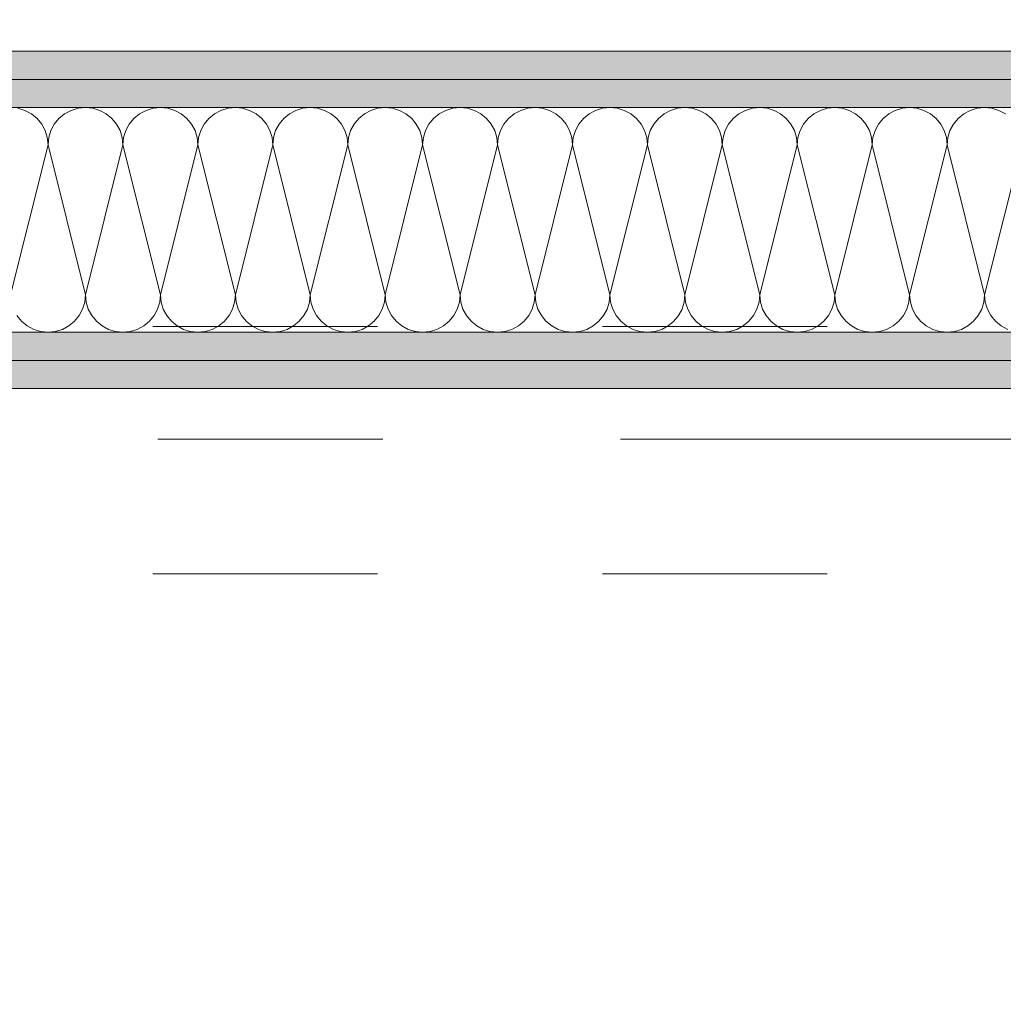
# Model space of a CAD drawing. Header units: metres. Extents: x -4 to 100, y -11 to 17.
# Tile 36 of 256: x 3.321 to 3.758, y 5.599 to 6.037. Entities that reach past the tile are written whole.
import ezdxf

# ---------------------------------------------------------------- set-up
doc = ezdxf.new("R2010")
doc.units = ezdxf.units.M
doc.header["$MEASUREMENT"] = 0
for name, pattern in [('Achse', [0.2, 0.1, -0.05, 0, -0.05]), ('Strichlinie doppelt', [0.546806, 0.264583, -0.105833, 0.070556, -0.105833]), ('Untersicht', [0.1, 0.075, -0.025])]:
    doc.linetypes.add(name, pattern=pattern)
for name, color, linetype in [('152 - Bemaßung_ Beschriftung.Ausbau', 7, 'Continuous'), ('451 - Universal.Achsen Raster', 7, 'Continuous'), ('608 - Struktur.Träger', 7, 'Continuous'), ('650 - Abdeckung.Fußboden Aufbau', 7, 'Continuous'), ('Neubau_606 - Struktur.Wand Innen Ausbau', 7, 'Continuous'), ('Neubau_653 - Abdeckung.TB Verkofferung', 7, 'Continuous')]:
    doc.layers.add(name, color=color, linetype=linetype)
doc.styles.add('ERSTELLTER_STIL_2', font='txt')
doc.dimstyles.new('ERSTELLTER_STIL__3', dxfattribs={"dimtxt": 0.1, "dimasz": 0.0532, "dimexe": 0.18, "dimexo": 0.0625, "dimgap": 0, "dimtad": 1, "dimzin": 0, "dimdsep": 46, "dimtxsty": 'ERSTELLTER_STIL_2', "dimblk": 'ARROWHEAD_2', "dimblk1": 'ARROWHEAD_2', "dimblk2": 'ARROWHEAD_2', "dimcen": 0.09, "dimse1": 1, "dimse2": 1, "dimclrd": 7, "dimclre": 7, "dimclrt": 7, "dimazin": 0, "dimtfac": 1, "dimtdec": 4, "dimtmove": 0, "dimatfit": 3, "dimfxl": 1, "dimtolj": 1, "dimtzin": 0, "dimarcsym": 0})
doc.dimstyles.new('ERSTELLTER_STIL__4', dxfattribs={"dimtxt": 0.1, "dimasz": 0.0532, "dimexe": 0.18, "dimexo": 0.0625, "dimgap": 0, "dimtad": 1, "dimzin": 0, "dimdsep": 46, "dimtxsty": 'ERSTELLTER_STIL_2', "dimblk": 'ARROWHEAD_2', "dimblk1": 'ARROWHEAD_2', "dimblk2": 'ARROWHEAD_2', "dimcen": 0.09, "dimse1": 1, "dimse2": 1, "dimclrd": 7, "dimclre": 7, "dimclrt": 7, "dimazin": 0, "dimtfac": 1, "dimtdec": 4, "dimtmove": 2, "dimatfit": 3, "dimfxl": 1, "dimtolj": 1, "dimtzin": 0, "dimarcsym": 0})
pattern_1 = [(45, (0, 0), (-0.01767767, 0.01767767), [0, -0.025])]

# ---------------------------------------------------------------- blocks, each defined once
blk = doc.blocks.new('*X19')
at = {"layer": 'Neubau_606 - Struktur.Wand Innen Ausbau', "color": 7, "linetype": 'Continuous', "lineweight": 5}
for p, q in [((3.32304, 5.99621), (3.31992, 5.99716)), ((3.34675, 5.99716), (3.34362, 5.99621)), ((3.35, 5.99748), (3.34675, 5.99716)), ((3.35325, 5.99716), (3.35, 5.99748)), ((3.35638, 5.99621), (3.35325, 5.99716)), ((3.38008, 5.99716), (3.37696, 5.99621)), ((3.38333, 5.99748), (3.38008, 5.99716)), ((3.38658, 5.99716), (3.38333, 5.99748)), ((3.38971, 5.99621), (3.38658, 5.99716)), ((3.41342, 5.99716), (3.41029, 5.99621)), ((3.41667, 5.99748), (3.41342, 5.99716)), ((3.41992, 5.99716), (3.41667, 5.99748)), ((3.42304, 5.99621), (3.41992, 5.99716)), ((3.44675, 5.99716), (3.44362, 5.99621)), ((3.45, 5.99748), (3.44675, 5.99716)), ((3.45325, 5.99716), (3.45, 5.99748)), ((3.45638, 5.99621), (3.45325, 5.99716)), ((3.48008, 5.99716), (3.47696, 5.99621)), ((3.48333, 5.99748), (3.48008, 5.99716)), ((3.48658, 5.99716), (3.48333, 5.99748)), ((3.48971, 5.99621), (3.48658, 5.99716)), ((3.51342, 5.99716), (3.51029, 5.99621)), ((3.51667, 5.99748), (3.51342, 5.99716)), ((3.51992, 5.99716), (3.51667, 5.99748)), ((3.52304, 5.99621), (3.51992, 5.99716)), ((3.54675, 5.99716), (3.54362, 5.99621)), ((3.55, 5.99748), (3.54675, 5.99716)), ((3.55325, 5.99716), (3.55, 5.99748)), ((3.55638, 5.99621), (3.55325, 5.99716)), ((3.58008, 5.99716), (3.57696, 5.99621)), ((3.58333, 5.99748), (3.58008, 5.99716)), ((3.58658, 5.99716), (3.58333, 5.99748)), ((3.58971, 5.99621), (3.58658, 5.99716)), ((3.61342, 5.99716), (3.61029, 5.99621)), ((3.61667, 5.99748), (3.61342, 5.99716)), ((3.61992, 5.99716), (3.61667, 5.99748)), ((3.62304, 5.99621), (3.61992, 5.99716)), ((3.64675, 5.99716), (3.64362, 5.99621)), ((3.65, 5.99748), (3.64675, 5.99716)), ((3.65325, 5.99716), (3.65, 5.99748)), ((3.65638, 5.99621), (3.65325, 5.99716)), ((3.68008, 5.99716), (3.67696, 5.99621)), ((3.68333, 5.99748), (3.68008, 5.99716)), ((3.68658, 5.99716), (3.68333, 5.99748)), ((3.68971, 5.99621), (3.68658, 5.99716)), ((3.71342, 5.99716), (3.71029, 5.99621)), ((3.71667, 5.99748), (3.71342, 5.99716)), ((3.71992, 5.99716), (3.71667, 5.99748)), ((3.72304, 5.99621), (3.71992, 5.99716)), ((3.74675, 5.99716), (3.74362, 5.99621)), ((3.75, 5.99748), (3.74675, 5.99716)), ((3.75325, 5.99716), (3.75, 5.99748)), ((3.75638, 5.99621), (3.75325, 5.99716)), ((3.32593, 5.99467), (3.32304, 5.99621)), ((3.32845, 5.9926), (3.32593, 5.99467)), ((3.33052, 5.99008), (3.32845, 5.9926)), ((3.33821, 5.9926), (3.33614, 5.99008)), ((3.34074, 5.99467), (3.33821, 5.9926)), ((3.34362, 5.99621), (3.34074, 5.99467)), ((3.35926, 5.99467), (3.35638, 5.99621)), ((3.36179, 5.9926), (3.35926, 5.99467)), ((3.36386, 5.99008), (3.36179, 5.9926)), ((3.37155, 5.9926), (3.36948, 5.99008)), ((3.37407, 5.99467), (3.37155, 5.9926)), ((3.37696, 5.99621), (3.37407, 5.99467)), ((3.39259, 5.99467), (3.38971, 5.99621)), ((3.39512, 5.9926), (3.39259, 5.99467)), ((3.39719, 5.99008), (3.39512, 5.9926)), ((3.40488, 5.9926), (3.40281, 5.99008)), ((3.40741, 5.99467), (3.40488, 5.9926)), ((3.41029, 5.99621), (3.40741, 5.99467)), ((3.42593, 5.99467), (3.42304, 5.99621)), ((3.42845, 5.9926), (3.42593, 5.99467)), ((3.43052, 5.99008), (3.42845, 5.9926)), ((3.43821, 5.9926), (3.43614, 5.99008)), ((3.44074, 5.99467), (3.43821, 5.9926)), ((3.44362, 5.99621), (3.44074, 5.99467)), ((3.45926, 5.99467), (3.45638, 5.99621)), ((3.46179, 5.9926), (3.45926, 5.99467)), ((3.46386, 5.99008), (3.46179, 5.9926)), ((3.47155, 5.9926), (3.46948, 5.99008)), ((3.47407, 5.99467), (3.47155, 5.9926)), ((3.47696, 5.99621), (3.47407, 5.99467)), ((3.49259, 5.99467), (3.48971, 5.99621)), ((3.49512, 5.9926), (3.49259, 5.99467)), ((3.49719, 5.99008), (3.49512, 5.9926)), ((3.50488, 5.9926), (3.50281, 5.99008)), ((3.50741, 5.99467), (3.50488, 5.9926)), ((3.51029, 5.99621), (3.50741, 5.99467)), ((3.52593, 5.99467), (3.52304, 5.99621)), ((3.52845, 5.9926), (3.52593, 5.99467)), ((3.53052, 5.99008), (3.52845, 5.9926)), ((3.53821, 5.9926), (3.53614, 5.99008)), ((3.54074, 5.99467), (3.53821, 5.9926)), ((3.54362, 5.99621), (3.54074, 5.99467)), ((3.55926, 5.99467), (3.55638, 5.99621)), ((3.56179, 5.9926), (3.55926, 5.99467)), ((3.56386, 5.99008), (3.56179, 5.9926)), ((3.57155, 5.9926), (3.56948, 5.99008)), ((3.57407, 5.99467), (3.57155, 5.9926)), ((3.57696, 5.99621), (3.57407, 5.99467)), ((3.59259, 5.99467), (3.58971, 5.99621)), ((3.59512, 5.9926), (3.59259, 5.99467)), ((3.59719, 5.99008), (3.59512, 5.9926)), ((3.60488, 5.9926), (3.60281, 5.99008)), ((3.60741, 5.99467), (3.60488, 5.9926)), ((3.61029, 5.99621), (3.60741, 5.99467)), ((3.62593, 5.99467), (3.62304, 5.99621)), ((3.62845, 5.9926), (3.62593, 5.99467)), ((3.63052, 5.99008), (3.62845, 5.9926)), ((3.63821, 5.9926), (3.63614, 5.99008)), ((3.64074, 5.99467), (3.63821, 5.9926)), ((3.64362, 5.99621), (3.64074, 5.99467)), ((3.65926, 5.99467), (3.65638, 5.99621)), ((3.66179, 5.9926), (3.65926, 5.99467)), ((3.66386, 5.99008), (3.66179, 5.9926)), ((3.67155, 5.9926), (3.66948, 5.99008)), ((3.67407, 5.99467), (3.67155, 5.9926)), ((3.67696, 5.99621), (3.67407, 5.99467)), ((3.69259, 5.99467), (3.68971, 5.99621)), ((3.69512, 5.9926), (3.69259, 5.99467)), ((3.69719, 5.99008), (3.69512, 5.9926)), ((3.70488, 5.9926), (3.70281, 5.99008)), ((3.70741, 5.99467), (3.70488, 5.9926)), ((3.71029, 5.99621), (3.70741, 5.99467)), ((3.72593, 5.99467), (3.72304, 5.99621)), ((3.72845, 5.9926), (3.72593, 5.99467)), ((3.73052, 5.99008), (3.72845, 5.9926)), ((3.73821, 5.9926), (3.73614, 5.99008)), ((3.74074, 5.99467), (3.73821, 5.9926)), ((3.74362, 5.99621), (3.74074, 5.99467)), ((3.75926, 5.99467), (3.75638, 5.99621)), ((3.33206, 5.98719), (3.33052, 5.99008)), ((3.33614, 5.99008), (3.3346, 5.98719)), ((3.3654, 5.98719), (3.36386, 5.99008)), ((3.36948, 5.99008), (3.36794, 5.98719)), ((3.39873, 5.98719), (3.39719, 5.99008)), ((3.40281, 5.99008), (3.40127, 5.98719)), ((3.43206, 5.98719), (3.43052, 5.99008)), ((3.43614, 5.99008), (3.4346, 5.98719)), ((3.4654, 5.98719), (3.46386, 5.99008)), ((3.46948, 5.99008), (3.46794, 5.98719)), ((3.49873, 5.98719), (3.49719, 5.99008)), ((3.50281, 5.99008), (3.50127, 5.98719)), ((3.53206, 5.98719), (3.53052, 5.99008)), ((3.53614, 5.99008), (3.5346, 5.98719)), ((3.5654, 5.98719), (3.56386, 5.99008)), ((3.56948, 5.99008), (3.56794, 5.98719)), ((3.59873, 5.98719), (3.59719, 5.99008)), ((3.60281, 5.99008), (3.60127, 5.98719)), ((3.63206, 5.98719), (3.63052, 5.99008)), ((3.63614, 5.99008), (3.6346, 5.98719)), ((3.6654, 5.98719), (3.66386, 5.99008)), ((3.66948, 5.99008), (3.66794, 5.98719)), ((3.69873, 5.98719), (3.69719, 5.99008)), ((3.70281, 5.99008), (3.70127, 5.98719)), ((3.73206, 5.98719), (3.73052, 5.99008)), ((3.73614, 5.99008), (3.7346, 5.98719)), ((3.33301, 5.98407), (3.33206, 5.98719)), ((3.33333, 5.98082), (3.33301, 5.98407)), ((3.33365, 5.98407), (3.33333, 5.98082)), ((3.3346, 5.98719), (3.33365, 5.98407)), ((3.36635, 5.98407), (3.3654, 5.98719)), ((3.36667, 5.98082), (3.36635, 5.98407)), ((3.36699, 5.98407), (3.36667, 5.98082)), ((3.36794, 5.98719), (3.36699, 5.98407)), ((3.39968, 5.98407), (3.39873, 5.98719)), ((3.4, 5.98082), (3.39968, 5.98407)), ((3.40032, 5.98407), (3.4, 5.98082)), ((3.40127, 5.98719), (3.40032, 5.98407)), ((3.43301, 5.98407), (3.43206, 5.98719)), ((3.43333, 5.98082), (3.43301, 5.98407)), ((3.43365, 5.98407), (3.43333, 5.98082)), ((3.4346, 5.98719), (3.43365, 5.98407)), ((3.46635, 5.98407), (3.4654, 5.98719)), ((3.46667, 5.98082), (3.46635, 5.98407)), ((3.46699, 5.98407), (3.46667, 5.98082)), ((3.46794, 5.98719), (3.46699, 5.98407)), ((3.49968, 5.98407), (3.49873, 5.98719)), ((3.5, 5.98082), (3.49968, 5.98407)), ((3.50032, 5.98407), (3.5, 5.98082)), ((3.50127, 5.98719), (3.50032, 5.98407)), ((3.53301, 5.98407), (3.53206, 5.98719)), ((3.53333, 5.98082), (3.53301, 5.98407)), ((3.53365, 5.98407), (3.53333, 5.98082)), ((3.5346, 5.98719), (3.53365, 5.98407)), ((3.56635, 5.98407), (3.5654, 5.98719)), ((3.56667, 5.98082), (3.56635, 5.98407)), ((3.56699, 5.98407), (3.56667, 5.98082)), ((3.56794, 5.98719), (3.56699, 5.98407)), ((3.59968, 5.98407), (3.59873, 5.98719)), ((3.6, 5.98082), (3.59968, 5.98407)), ((3.60032, 5.98407), (3.6, 5.98082)), ((3.60127, 5.98719), (3.60032, 5.98407)), ((3.63301, 5.98407), (3.63206, 5.98719)), ((3.63333, 5.98082), (3.63301, 5.98407)), ((3.63365, 5.98407), (3.63333, 5.98082)), ((3.6346, 5.98719), (3.63365, 5.98407)), ((3.66635, 5.98407), (3.6654, 5.98719)), ((3.66667, 5.98082), (3.66635, 5.98407)), ((3.66699, 5.98407), (3.66667, 5.98082)), ((3.66794, 5.98719), (3.66699, 5.98407)), ((3.69968, 5.98407), (3.69873, 5.98719)), ((3.7, 5.98082), (3.69968, 5.98407)), ((3.70032, 5.98407), (3.7, 5.98082)), ((3.70127, 5.98719), (3.70032, 5.98407)), ((3.73301, 5.98407), (3.73206, 5.98719)), ((3.73333, 5.98082), (3.73301, 5.98407)), ((3.73365, 5.98407), (3.73333, 5.98082)), ((3.7346, 5.98719), (3.73365, 5.98407)), ((3.33333, 5.98082), (3.31667, 5.91415)), ((3.33333, 5.98082), (3.35, 5.91415)), ((3.36667, 5.98082), (3.35, 5.91415)), ((3.36667, 5.98082), (3.38333, 5.91415)), ((3.4, 5.98082), (3.38333, 5.91415)), ((3.4, 5.98082), (3.41667, 5.91415)), ((3.43333, 5.98082), (3.41667, 5.91415)), ((3.43333, 5.98082), (3.45, 5.91415)), ((3.46667, 5.98082), (3.45, 5.91415)), ((3.46667, 5.98082), (3.48333, 5.91415)), ((3.5, 5.98082), (3.48333, 5.91415)), ((3.5, 5.98082), (3.51667, 5.91415)), ((3.53333, 5.98082), (3.51667, 5.91415)), ((3.53333, 5.98082), (3.55, 5.91415)), ((3.56667, 5.98082), (3.55, 5.91415)), ((3.56667, 5.98082), (3.58333, 5.91415)), ((3.6, 5.98082), (3.58333, 5.91415)), ((3.6, 5.98082), (3.61667, 5.91415)), ((3.63333, 5.98082), (3.61667, 5.91415)), ((3.63333, 5.98082), (3.65, 5.91415)), ((3.66667, 5.98082), (3.65, 5.91415)), ((3.66667, 5.98082), (3.68333, 5.91415)), ((3.7, 5.98082), (3.68333, 5.91415)), ((3.7, 5.98082), (3.71667, 5.91415)), ((3.73333, 5.98082), (3.71667, 5.91415)), ((3.73333, 5.98082), (3.75, 5.91415)), ((3.76667, 5.98082), (3.75, 5.91415)), ((3.34968, 5.9109), (3.35, 5.91415)), ((3.35, 5.91415), (3.35032, 5.9109)), ((3.38301, 5.9109), (3.38333, 5.91415)), ((3.38333, 5.91415), (3.38365, 5.9109)), ((3.41635, 5.9109), (3.41667, 5.91415)), ((3.41667, 5.91415), (3.41699, 5.9109)), ((3.44968, 5.9109), (3.45, 5.91415)), ((3.45, 5.91415), (3.45032, 5.9109)), ((3.48301, 5.9109), (3.48333, 5.91415)), ((3.48333, 5.91415), (3.48365, 5.9109)), ((3.51635, 5.9109), (3.51667, 5.91415)), ((3.51667, 5.91415), (3.51699, 5.9109)), ((3.54968, 5.9109), (3.55, 5.91415)), ((3.55, 5.91415), (3.55032, 5.9109)), ((3.58301, 5.9109), (3.58333, 5.91415)), ((3.58333, 5.91415), (3.58365, 5.9109)), ((3.61635, 5.9109), (3.61667, 5.91415)), ((3.61667, 5.91415), (3.61699, 5.9109)), ((3.64968, 5.9109), (3.65, 5.91415)), ((3.65, 5.91415), (3.65032, 5.9109)), ((3.68301, 5.9109), (3.68333, 5.91415)), ((3.68333, 5.91415), (3.68365, 5.9109)), ((3.71635, 5.9109), (3.71667, 5.91415)), ((3.71667, 5.91415), (3.71699, 5.9109)), ((3.74968, 5.9109), (3.75, 5.91415)), ((3.75, 5.91415), (3.75032, 5.9109)), ((3.34873, 5.90777), (3.34968, 5.9109)), ((3.35032, 5.9109), (3.35127, 5.90777)), ((3.38206, 5.90777), (3.38301, 5.9109)), ((3.38365, 5.9109), (3.3846, 5.90777)), ((3.4154, 5.90777), (3.41635, 5.9109)), ((3.41699, 5.9109), (3.41794, 5.90777)), ((3.44873, 5.90777), (3.44968, 5.9109)), ((3.45032, 5.9109), (3.45127, 5.90777)), ((3.48206, 5.90777), (3.48301, 5.9109)), ((3.48365, 5.9109), (3.4846, 5.90777)), ((3.5154, 5.90777), (3.51635, 5.9109)), ((3.51699, 5.9109), (3.51794, 5.90777)), ((3.54873, 5.90777), (3.54968, 5.9109)), ((3.55032, 5.9109), (3.55127, 5.90777)), ((3.58206, 5.90777), (3.58301, 5.9109)), ((3.58365, 5.9109), (3.5846, 5.90777)), ((3.6154, 5.90777), (3.61635, 5.9109)), ((3.61699, 5.9109), (3.61794, 5.90777)), ((3.64873, 5.90777), (3.64968, 5.9109)), ((3.65032, 5.9109), (3.65127, 5.90777)), ((3.68206, 5.90777), (3.68301, 5.9109)), ((3.68365, 5.9109), (3.6846, 5.90777)), ((3.7154, 5.90777), (3.71635, 5.9109)), ((3.71699, 5.9109), (3.71794, 5.90777)), ((3.74873, 5.90777), (3.74968, 5.9109)), ((3.75032, 5.9109), (3.75127, 5.90777)), ((3.31948, 5.90489), (3.32155, 5.90236)), ((3.34512, 5.90236), (3.34719, 5.90489)), ((3.34719, 5.90489), (3.34873, 5.90777)), ((3.35127, 5.90777), (3.35281, 5.90489)), ((3.35281, 5.90489), (3.35488, 5.90236)), ((3.37845, 5.90236), (3.38052, 5.90489)), ((3.38052, 5.90489), (3.38206, 5.90777)), ((3.3846, 5.90777), (3.38614, 5.90489)), ((3.38614, 5.90489), (3.38821, 5.90236)), ((3.41179, 5.90236), (3.41386, 5.90489)), ((3.41386, 5.90489), (3.4154, 5.90777)), ((3.41794, 5.90777), (3.41948, 5.90489)), ((3.41948, 5.90489), (3.42155, 5.90236)), ((3.44512, 5.90236), (3.44719, 5.90489)), ((3.44719, 5.90489), (3.44873, 5.90777)), ((3.45127, 5.90777), (3.45281, 5.90489)), ((3.45281, 5.90489), (3.45488, 5.90236)), ((3.47845, 5.90236), (3.48052, 5.90489)), ((3.48052, 5.90489), (3.48206, 5.90777)), ((3.4846, 5.90777), (3.48614, 5.90489)), ((3.48614, 5.90489), (3.48821, 5.90236)), ((3.51179, 5.90236), (3.51386, 5.90489)), ((3.51386, 5.90489), (3.5154, 5.90777)), ((3.51794, 5.90777), (3.51948, 5.90489)), ((3.51948, 5.90489), (3.52155, 5.90236)), ((3.54512, 5.90236), (3.54719, 5.90489)), ((3.54719, 5.90489), (3.54873, 5.90777)), ((3.55127, 5.90777), (3.55281, 5.90489)), ((3.55281, 5.90489), (3.55488, 5.90236)), ((3.57845, 5.90236), (3.58052, 5.90489)), ((3.58052, 5.90489), (3.58206, 5.90777)), ((3.5846, 5.90777), (3.58614, 5.90489)), ((3.58614, 5.90489), (3.58821, 5.90236)), ((3.61179, 5.90236), (3.61386, 5.90489)), ((3.61386, 5.90489), (3.6154, 5.90777)), ((3.61794, 5.90777), (3.61948, 5.90489)), ((3.61948, 5.90489), (3.62155, 5.90236)), ((3.64512, 5.90236), (3.64719, 5.90489)), ((3.64719, 5.90489), (3.64873, 5.90777)), ((3.65127, 5.90777), (3.65281, 5.90489)), ((3.65281, 5.90489), (3.65488, 5.90236)), ((3.67845, 5.90236), (3.68052, 5.90489)), ((3.68052, 5.90489), (3.68206, 5.90777)), ((3.6846, 5.90777), (3.68614, 5.90489)), ((3.68614, 5.90489), (3.68821, 5.90236)), ((3.71179, 5.90236), (3.71386, 5.90489)), ((3.71386, 5.90489), (3.7154, 5.90777)), ((3.71794, 5.90777), (3.71948, 5.90489)), ((3.71948, 5.90489), (3.72155, 5.90236)), ((3.74512, 5.90236), (3.74719, 5.90489)), ((3.74719, 5.90489), (3.74873, 5.90777)), ((3.75127, 5.90777), (3.75281, 5.90489)), ((3.75281, 5.90489), (3.75488, 5.90236)), ((3.32155, 5.90236), (3.32407, 5.90029)), ((3.32407, 5.90029), (3.32696, 5.89875)), ((3.33971, 5.89875), (3.34259, 5.90029)), ((3.34259, 5.90029), (3.34512, 5.90236)), ((3.35488, 5.90236), (3.35741, 5.90029)), ((3.35741, 5.90029), (3.36029, 5.89875)), ((3.37304, 5.89875), (3.37593, 5.90029)), ((3.37593, 5.90029), (3.37845, 5.90236)), ((3.38821, 5.90236), (3.39074, 5.90029)), ((3.39074, 5.90029), (3.39362, 5.89875)), ((3.40638, 5.89875), (3.40926, 5.90029)), ((3.40926, 5.90029), (3.41179, 5.90236)), ((3.42155, 5.90236), (3.42407, 5.90029)), ((3.42407, 5.90029), (3.42696, 5.89875)), ((3.43971, 5.89875), (3.44259, 5.90029)), ((3.44259, 5.90029), (3.44512, 5.90236)), ((3.45488, 5.90236), (3.45741, 5.90029)), ((3.45741, 5.90029), (3.46029, 5.89875)), ((3.47304, 5.89875), (3.47593, 5.90029)), ((3.47593, 5.90029), (3.47845, 5.90236)), ((3.48821, 5.90236), (3.49074, 5.90029)), ((3.49074, 5.90029), (3.49362, 5.89875)), ((3.50638, 5.89875), (3.50926, 5.90029)), ((3.50926, 5.90029), (3.51179, 5.90236)), ((3.52155, 5.90236), (3.52407, 5.90029)), ((3.52407, 5.90029), (3.52696, 5.89875)), ((3.53971, 5.89875), (3.54259, 5.90029)), ((3.54259, 5.90029), (3.54512, 5.90236)), ((3.55488, 5.90236), (3.55741, 5.90029)), ((3.55741, 5.90029), (3.56029, 5.89875)), ((3.57304, 5.89875), (3.57593, 5.90029)), ((3.57593, 5.90029), (3.57845, 5.90236)), ((3.58821, 5.90236), (3.59074, 5.90029)), ((3.59074, 5.90029), (3.59362, 5.89875)), ((3.60638, 5.89875), (3.60926, 5.90029)), ((3.60926, 5.90029), (3.61179, 5.90236)), ((3.62155, 5.90236), (3.62407, 5.90029)), ((3.62407, 5.90029), (3.62696, 5.89875)), ((3.63971, 5.89875), (3.64259, 5.90029)), ((3.64259, 5.90029), (3.64512, 5.90236)), ((3.65488, 5.90236), (3.65741, 5.90029)), ((3.65741, 5.90029), (3.66029, 5.89875)), ((3.67304, 5.89875), (3.67593, 5.90029)), ((3.67593, 5.90029), (3.67845, 5.90236)), ((3.68821, 5.90236), (3.69074, 5.90029)), ((3.69074, 5.90029), (3.69362, 5.89875)), ((3.70638, 5.89875), (3.70926, 5.90029)), ((3.70926, 5.90029), (3.71179, 5.90236)), ((3.72155, 5.90236), (3.72407, 5.90029)), ((3.72407, 5.90029), (3.72696, 5.89875)), ((3.73971, 5.89875), (3.74259, 5.90029)), ((3.74259, 5.90029), (3.74512, 5.90236)), ((3.75488, 5.90236), (3.75741, 5.90029)), ((3.75741, 5.90029), (3.76029, 5.89875)), ((3.32696, 5.89875), (3.33008, 5.8978)), ((3.33008, 5.8978), (3.33333, 5.89748)), ((3.33333, 5.89748), (3.33658, 5.8978)), ((3.33658, 5.8978), (3.33971, 5.89875)), ((3.36029, 5.89875), (3.36342, 5.8978)), ((3.36342, 5.8978), (3.36667, 5.89748)), ((3.36667, 5.89748), (3.36992, 5.8978)), ((3.36992, 5.8978), (3.37304, 5.89875)), ((3.39362, 5.89875), (3.39675, 5.8978)), ((3.39675, 5.8978), (3.4, 5.89748)), ((3.4, 5.89748), (3.40325, 5.8978)), ((3.40325, 5.8978), (3.40638, 5.89875)), ((3.42696, 5.89875), (3.43008, 5.8978)), ((3.43008, 5.8978), (3.43333, 5.89748)), ((3.43333, 5.89748), (3.43658, 5.8978)), ((3.43658, 5.8978), (3.43971, 5.89875)), ((3.46029, 5.89875), (3.46342, 5.8978)), ((3.46342, 5.8978), (3.46667, 5.89748)), ((3.46667, 5.89748), (3.46992, 5.8978)), ((3.46992, 5.8978), (3.47304, 5.89875)), ((3.49362, 5.89875), (3.49675, 5.8978)), ((3.49675, 5.8978), (3.5, 5.89748)), ((3.5, 5.89748), (3.50325, 5.8978)), ((3.50325, 5.8978), (3.50638, 5.89875)), ((3.52696, 5.89875), (3.53008, 5.8978)), ((3.53008, 5.8978), (3.53333, 5.89748)), ((3.53333, 5.89748), (3.53658, 5.8978)), ((3.53658, 5.8978), (3.53971, 5.89875)), ((3.56029, 5.89875), (3.56342, 5.8978)), ((3.56342, 5.8978), (3.56667, 5.89748)), ((3.56667, 5.89748), (3.56992, 5.8978)), ((3.56992, 5.8978), (3.57304, 5.89875)), ((3.59362, 5.89875), (3.59675, 5.8978)), ((3.59675, 5.8978), (3.6, 5.89748)), ((3.6, 5.89748), (3.60325, 5.8978)), ((3.60325, 5.8978), (3.60638, 5.89875)), ((3.62696, 5.89875), (3.63008, 5.8978)), ((3.63008, 5.8978), (3.63333, 5.89748)), ((3.63333, 5.89748), (3.63658, 5.8978)), ((3.63658, 5.8978), (3.63971, 5.89875)), ((3.66029, 5.89875), (3.66342, 5.8978)), ((3.66342, 5.8978), (3.66667, 5.89748)), ((3.66667, 5.89748), (3.66992, 5.8978)), ((3.66992, 5.8978), (3.67304, 5.89875)), ((3.69362, 5.89875), (3.69675, 5.8978)), ((3.69675, 5.8978), (3.7, 5.89748)), ((3.7, 5.89748), (3.70325, 5.8978)), ((3.70325, 5.8978), (3.70638, 5.89875)), ((3.72696, 5.89875), (3.73008, 5.8978)), ((3.73008, 5.8978), (3.73333, 5.89748)), ((3.73333, 5.89748), (3.73658, 5.8978)), ((3.73658, 5.8978), (3.73971, 5.89875))]:
    blk.add_line(p, q, dxfattribs=at)
blk = doc.blocks.new('*D420')
at = {"layer": '152 - Bemaßung_ Beschriftung.Ausbau', "color": 7, "linetype": 'Continuous', "lineweight": 5}
for p, q in [((-1.71, 5.89269), (-1.64, 5.85228)), ((-1.675, 0.245), (-1.675, 5.87248)), ((-1.71, 0.26521), (-1.64, 0.22479)), ((-1.6225, 0.245), (-1.7275, 0.245)), ((-1.675, 0.005), (-1.675, 0.245))]:
    blk.add_line(p, q, dxfattribs=at)
at = {"layer": '152 - Bemaßung_ Beschriftung.Ausbau', "color": 7, "lineweight": 5, "char_height": 0.1, "attachment_point": 7, "rotation": 90, "style": 'ERSTELLTER_STIL_2'}
for s, insert in [('\\A1;{\\pql;\\fArial|b0|i0|c0|p38;15}', (-1.695, 5.70048)), ('\\A1;{\\pql;\\fArial|b0|i0|c0|p38;5,62\\fArial|b0|i0|c0|p38;\\A1{\\H.66x;\\S75^  ;}}', (-1.67559, 2.79974))]:
    blk.add_mtext(s, dxfattribs=dict(at, insert=insert))
blk = doc.blocks.new('ARROWHEAD_2')
at = {"color": 0, "linetype": 'Continuous', "lineweight": 0}
for p, q in [((-0.3781, -0.655), (0.3781, 0.655)), ((0, 0), (-1, 0))]:
    blk.add_line(p, q, dxfattribs=at)
blk = doc.blocks.new('*D421')
at = {"layer": '152 - Bemaßung_ Beschriftung.Ausbau', "color": 7, "linetype": 'Continuous', "lineweight": 5}
for p, q in [((-1.71, 6.04269), (-1.64, 6.00228)), ((-1.675, 5.87248), (-1.675, 6.02248)), ((-1.71, 5.89269), (-1.64, 5.85228)), ((-1.6225, 5.87248), (-1.7275, 5.87248)), ((-1.675, 0.245), (-1.675, 5.87248))]:
    blk.add_line(p, q, dxfattribs=at)
blk = doc.blocks.new('*D422')
at = {"layer": '152 - Bemaßung_ Beschriftung.Ausbau', "color": 7, "linetype": 'Continuous', "lineweight": 5}
for p, q in [((-1.71, 8.09769), (-1.64, 8.05728)), ((-1.675, 6.02248), (-1.675, 8.07748)), ((-1.71, 6.04269), (-1.64, 6.00228)), ((-1.6225, 6.02248), (-1.7275, 6.02248)), ((-1.675, 5.87248), (-1.675, 6.02248))]:
    blk.add_line(p, q, dxfattribs=at)
at = {"layer": '152 - Bemaßung_ Beschriftung.Ausbau', "color": 7, "lineweight": 5, "char_height": 0.1, "attachment_point": 7, "rotation": 90, "style": 'ERSTELLTER_STIL_2'}
for s, insert in [('\\A1;{\\pql;\\fArial|b0|i0|c0|p38;15}', (-1.6845, 8.07737)), ('\\A1;{\\pql;\\fArial|b0|i0|c0|p38;2,05\\fArial|b0|i0|c0|p38;\\A1{\\H.66x;\\S5^  ;}}', (-1.67559, 6.89191))]:
    blk.add_mtext(s, dxfattribs=dict(at, insert=insert))
blk = doc.blocks.new('*D423')
at = {"layer": '152 - Bemaßung_ Beschriftung.Ausbau', "color": 7, "linetype": 'Continuous', "lineweight": 5}
for p, q in [((-1.71, 8.24769), (-1.64, 8.20728)), ((-1.675, 8.07748), (-1.675, 8.22748)), ((-1.71, 8.09769), (-1.64, 8.05728)), ((-1.6225, 8.07748), (-1.7275, 8.07748)), ((-1.675, 6.02248), (-1.675, 8.07748))]:
    blk.add_line(p, q, dxfattribs=at)

msp = doc.modelspace()

# ---------------------------------------------------------------- hatches: boundary and pattern name
at = {"layer": 'Neubau_606 - Struktur.Wand Innen Ausbau', "linetype": 'Continuous', "lineweight": 0, "true_color": 0x000000}
h = msp.add_hatch(dxfattribs=at)
h.set_pattern_fill('Gips_0001', color=18, style=0, pattern_type=2)
h.set_pattern_definition(pattern_1)
h.paths.add_polyline_path([(2.69999, 6.02248), (2.69999, 6.00998), (5.40999, 6.00998), (5.40999, 6.02248)])
h = msp.add_hatch(dxfattribs=at)
h.set_pattern_fill('Gips_0001', color=18, style=0, pattern_type=2)
h.set_pattern_definition(pattern_1)
h.paths.add_polyline_path([(2.69999, 6.00998), (2.69999, 5.99748), (5.40999, 5.99748), (5.40999, 6.00998)])
h = msp.add_hatch(dxfattribs=at)
h.set_pattern_fill('Gips_0001', color=18, style=0, pattern_type=2)
h.set_pattern_definition(pattern_1)
h.paths.add_polyline_path([(2.69999, 5.89748), (2.69999, 5.88498), (5.40999, 5.88498), (5.40999, 5.89748)])
h = msp.add_hatch(dxfattribs=at)
h.set_pattern_fill('Gips_0001', color=18, style=0, pattern_type=2)
h.set_pattern_definition(pattern_1)
h.paths.add_polyline_path([(2.69999, 5.87248), (5.40999, 5.87248), (5.40999, 5.88498), (2.69999, 5.88498)])

# ---------------------------------------------------------------- linework, layer by layer
at = {"layer": '451 - Universal.Achsen Raster', "color": 160, "linetype": 'Strichlinie doppelt', "lineweight": 9, "true_color": 0x3232ff}
msp.add_line((64.93503, 5.84998), (-3.175, 5.84998), dxfattribs=at)
at = {"layer": '608 - Struktur.Träger', "color": 7, "linetype": 'Untersicht', "lineweight": 13}
for p, q in [((0.37999, 6.00998), (61.87999, 6.00998)), ((0.37999, 5.78998), (61.87999, 5.78998))]:
    msp.add_line(p, q, dxfattribs=at)
at = {"layer": '608 - Struktur.Träger', "color": 7, "linetype": 'Achse', "lineweight": 9}
msp.add_line((0.37999, 5.89998), (61.87999, 5.89998), dxfattribs=at)
at = {"layer": '650 - Abdeckung.Fußboden Aufbau', "color": 7, "linetype": 'Continuous', "lineweight": 13, "flags": 128}
for points in [[(2.69999, 5.87248), (2.69999, 6.02248), (5.40999, 6.02248), (5.40999, 5.87248)], [(0.23476, 0.70998), (0.68999, 0.70998), (0.68999, 0.255), (3.96999, 0.255), (3.96999, 0.70998), (4.04499, 0.70998), (4.04499, 5.87248), (2.69999, 5.87248)]]:
    msp.add_lwpolyline(points, dxfattribs=at)
at = {"layer": 'Neubau_606 - Struktur.Wand Innen Ausbau', "color": 1, "linetype": 'Continuous', "lineweight": 9}
for p, q in [((5.40999, 6.00998), (2.69999, 6.00998)), ((5.40999, 5.88498), (2.69999, 5.88498))]:
    msp.add_line(p, q, dxfattribs=at)
at = {"layer": 'Neubau_606 - Struktur.Wand Innen Ausbau', "color": 1, "linetype": 'Continuous', "lineweight": 13}
for p, q in [((5.40999, 5.99748), (2.69999, 5.99748)), ((5.40999, 5.89748), (2.69999, 5.89748))]:
    msp.add_line(p, q, dxfattribs=at)
at = {"layer": 'Neubau_606 - Struktur.Wand Innen Ausbau', "color": 1, "linetype": 'Continuous', "lineweight": 13, "flags": 128}
for points in [[(5.40999, 6.02248), (2.69999, 6.02248)], [(2.69999, 5.87248), (4.04499, 5.87248)]]:
    msp.add_lwpolyline(points, dxfattribs=at)
at = {"layer": 'Neubau_653 - Abdeckung.TB Verkofferung', "color": 1, "linetype": 'Untersicht', "lineweight": 9}
msp.add_line((0.235, 5.87248), (7.65499, 5.87248), dxfattribs=at)

# ---------------------------------------------------------------- block references
at = {"layer": 'Neubau_606 - Struktur.Wand Innen Ausbau', "color": 1, "lineweight": 13}
msp.add_blockref('*X19', (0, 0), dxfattribs=at)

# ---------------------------------------------------------------- dimensions: what is measured, and where the dimension line sits
at = {"layer": '152 - Bemaßung_ Beschriftung.Ausbau', "color": 7, "linetype": 'Continuous', "lineweight": 5}
for base, p1, p2, dimstyle, picture, middle in [((-1.675, 8.22748), (5.76624, 8.07748), (5.76624, 8.22748), 'ERSTELLTER_STIL__4', '*D423', (-1.7345, 8.1536)), ((-1.675, 8.07748225), (5.7662375, 6.02248227), (5.7662375, 8.07748225), 'ERSTELLTER_STIL__3', '*D422', (-1.745, 7.15685275)), ((-1.675, 6.02248), (5.76624, 5.87248), (5.76624, 6.02248), 'ERSTELLTER_STIL__3', '*D421', (-1.745, 5.77672)), ((-1.675, 5.87248), (0.225, 0.245), (5.76624, 5.87248), 'ERSTELLTER_STIL__3', '*D420', (-1.745, 3.1028))]:
    dim = msp.add_linear_dim(base=base, p1=p1, p2=p2, angle=90, dimstyle=dimstyle, dxfattribs=at)
    dim.commit()
    dim.dimension.update_dxf_attribs({"geometry": picture, "text_midpoint": middle, "dimtype": 160, "text_rotation": 90})

doc.saveas('drawing.dxf')
